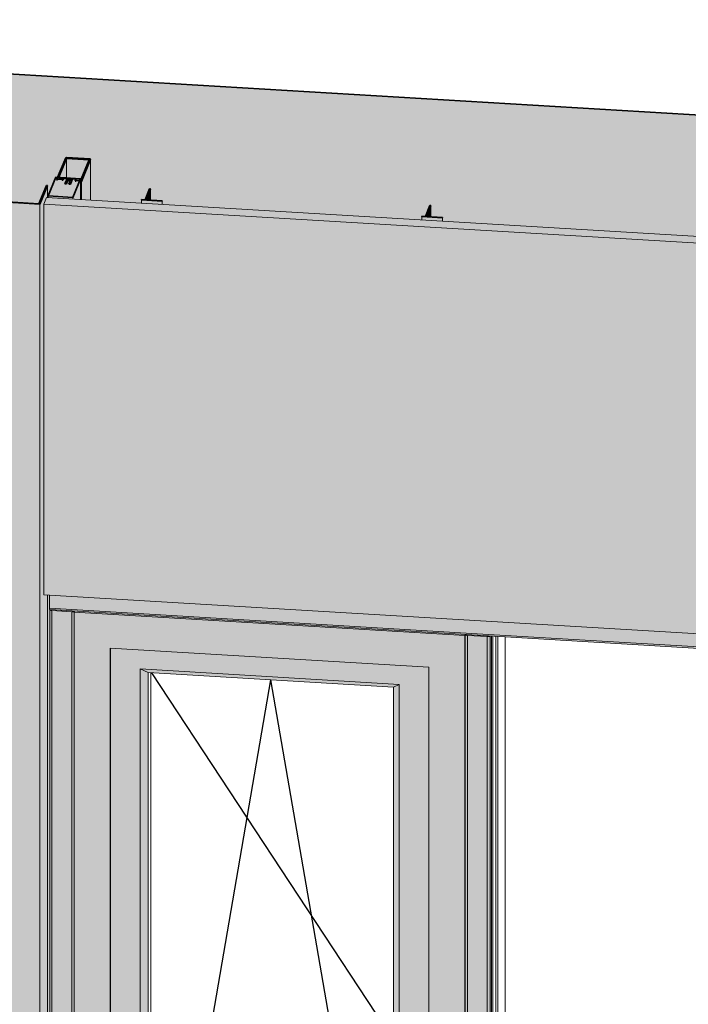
# Model space of a CAD drawing. Header units: millimetres. Extents: x -4452149 to -4396614, y -3148133 to 7538.
# Tile 7 of 22: x -4407666 to -4406331, y -3141348 to -3139382. Entities that reach past the tile are written whole.
import ezdxf

# ---------------------------------------------------------------- set-up
doc = ezdxf.new("R2010")
doc.units = ezdxf.units.MM
for name, color, linetype, lineweight in [('Импосты витража', 7, 'Continuous', 18), ('Обобщенные модели', 7, 'Continuous', 18), ('Окна', 7, 'Continuous', 18), ('Открывание', 7, 'Continuous', 25), ('Панели витража', 7, 'Continuous', 18)]:
    doc.layers.add(name, color=color, linetype=linetype, lineweight=lineweight)

# ---------------------------------------------------------------- blocks, each defined once
blk = doc.blocks.new('Корп2_Кассета выпуклая - Корп2_Кассета выпуклая_Цвет DESIGN D2-20996382-Фрагмент 1_ Витраж 1 этаж')
at = {"layer": 'Обобщенные модели', "true_color": 0xf7fbf5}
for points in [[(-4553834.2, -3139750.1), (-4553818.6, -3139712.7), (-4553820.7, -3139712.7), (-4553835.9, -3139749.2), (-4554332.2, -3139719.6), (-4554830, -3139744.6), (-4554842.8, -3139707.8), (-4554844.8, -3139707.9), (-4554831.7, -3139745.4), (-4554330.3, -3139720.5), (-4553930.5, -3139744.4)], [(-4553834.2, -3142349.3), (-4553834.2, -3139750.1), (-4554332.1, -3139720.4), (-4554331.7, -3142319.6), (-4553870.9, -3142347.1)], [(-4553834.2, -3142330.2), (-4553826.1, -3142310.7), (-4553825.7, -3142282.2), (-4553825.4, -3142282.6), (-4553825.4, -3142309), (-4553818.6, -3142292.8), (-4553818.6, -3140530.7), (-4553826.1, -3140530.3), (-4553826.1, -3139750), (-4553820.6, -3139736.9), (-4553818.6, -3139736.9), (-4553818.6, -3139712.7), (-4553834.2, -3139750.1), (-4553834.2, -3142310.7)]]:
    blk.add_hatch(color=7, dxfattribs=at).paths.add_polyline_path(points)
at = {"layer": 'Обобщенные модели', "lineweight": 35}
for p, q in [((-4554332.1, -3139720.4), (-4553834.2, -3139750.1)), ((-4553835.9, -3139749.2), (-4554332, -3139719.6)), ((-4553820.6, -3139712.6), (-4553835.9, -3139749.2)), ((-4553834.2, -3139750.1), (-4553818.6, -3139712.7)), ((-4553818.6, -3139712.7), (-4553820.6, -3139712.6))]:
    blk.add_line(p, q, dxfattribs=at)
at = {"layer": 'Обобщенные модели'}
for p, q in [((-4553818.6, -3139712.7), (-4553818.6, -3139737)), ((-4553834.2, -3142349.3), (-4553834.2, -3139750.1)), ((-4553818.6, -3140530.7), (-4553818.6, -3142292.8))]:
    blk.add_line(p, q, dxfattribs=at)
blk = doc.blocks.new('Прямоугольный импост - 50х100-21030923-Фрагмент 1_ Витраж 1 этаж')
at = {"layer": 'Импосты витража', "true_color": 0x373f43}
for points in [[(-4553768.1, -3139736.6), (-4553752.5, -3139699.3), (-4553801.9, -3139696.3), (-4553817.5, -3139733.7), (-4553768.8, -3139736.6)], [(-4553754.2, -3139740.9), (-4553754.2, -3139703.3), (-4553768.1, -3139736.9), (-4553768.1, -3139740.1)], [(-4553768.1, -3139740.1), (-4553768.1, -3139736.6), (-4553817.5, -3139733.7), (-4553817.5, -3139737.1), (-4553788.4, -3139738.9)]]:
    blk.add_hatch(color=149, dxfattribs=at).paths.add_polyline_path(points)
at = {"layer": 'Импосты витража', "lineweight": 35}
for p, q in [((-4553801.9, -3139696.3), (-4553817.5, -3139733.7)), ((-4553752.5, -3139699.3), (-4553801.9, -3139696.3)), ((-4553768.1, -3139736.6), (-4553752.5, -3139699.3)), ((-4553817.5, -3139733.7), (-4553768.1, -3139736.6))]:
    blk.add_line(p, q, dxfattribs=at)
at = {"layer": 'Импосты витража'}
for p, q in [((-4553752.5, -3139699.3), (-4553752.5, -3139700.1)), ((-4553817.5, -3139733.7), (-4553817.5, -3139737.1)), ((-4553768.1, -3139736.6), (-4553768.1, -3139740.1))]:
    blk.add_line(p, q, dxfattribs=at)
blk = doc.blocks.new('Панель_Стеклопакет_Агрисовгаз - Панель_Стеклопакет_Агрисовгаз-21531942-Фрагмент 1_ Витраж 1 этаж')
at = {"layer": 'Панели витража'}
for p, q in [((-4552932.1, -3140612.6), (-4552932.1, -3142280.8)), ((-4552932.1, -3142280.8), (-4551280.4, -3142379.6))]:
    blk.add_line(p, q, dxfattribs=at)
at = {"layer": 'Панели витража', "color": 250, "true_color": 0x212527}
for p, q in [((-4552929, -3142273.4), (-4552929, -3140612.8)), ((-4552932.1, -3142280.8), (-4552929, -3142273.4)), ((-4551280.4, -3142371.9), (-4552929, -3142273.4))]:
    blk.add_line(p, q, dxfattribs=at)
blk = doc.blocks.new('ОкноВитражное_Одностворчатое_Агрисовгаз - Окно одностворчатое AGS68 в витраж ПО П-21531943-Фрагмент 1_ Витраж 1 этаж')
at = {"layer": 'Окна', "true_color": 0x373f43}
for points in [[(-4552985.2, -3140611.4), (-4552984.4, -3140609.5), (-4553764.7, -3140562.8), (-4553765.5, -3140564.8), (-4552992.8, -3140610.9)], [(-4553633.9, -3142140.9), (-4553617.4, -3142122.4), (-4553617.4, -3140685.7), (-4553633.9, -3140678.3), (-4553633.9, -3142139)], [(-4553127.4, -3140715), (-4553116.3, -3140709.2), (-4553633.9, -3140678.3), (-4553617.4, -3140685.7), (-4553224.2, -3140709.2)], [(-4553116.3, -3142171.8), (-4553116.3, -3140709.2), (-4553127.4, -3140715), (-4553127.4, -3142151.7), (-4553116.5, -3142171.5)], [(-4553116.3, -3142171.8), (-4553127.4, -3142151.7), (-4553617.4, -3142122.4), (-4553633.9, -3142140.9), (-4553121.8, -3142171.5)], [(-4553693.4, -3142177), (-4553693.1, -3142176.2), (-4553693.4, -3142172.5)], [(-4553057.3, -3142215), (-4553057.7, -3142214.2), (-4553693.1, -3142176.2), (-4553693.1, -3142177), (-4553057.6, -3142215)]]:
    blk.add_hatch(color=149, dxfattribs=at).paths.add_polyline_path(points)
h = blk.add_hatch(color=149, dxfattribs=at)
h.paths.add_polyline_path([(-4552985.2, -3142286.9), (-4552985.2, -3140611.4), (-4553765.5, -3140565), (-4553765.5, -3142240.2), (-4552998, -3142286.1)])
h.paths.add_polyline_path([(-4553057.3, -3142215), (-4553693.4, -3142177), (-4553693.1, -3140636.7), (-4553057.3, -3140674.7), (-4553057.3, -3142195.2)])
h = blk.add_hatch(color=149, dxfattribs=at)
h.paths.add_polyline_path([(-4552984.3, -3140609.6), (-4552983.3, -3140610.6), (-4552984.3, -3140609.7)])
h.paths.add_polyline_path([(-4552985.2, -3142286.9), (-4552984.3, -3142284.6), (-4552984.9, -3140610.6), (-4552985.2, -3140612.1), (-4552985.2, -3142286.1)])
h = blk.add_hatch(color=149, dxfattribs=at)
h.paths.add_polyline_path([(-4553057.3, -3142214.2), (-4553057.3, -3140674.7), (-4553693.1, -3140636.9), (-4553693.1, -3142176.2), (-4553057.7, -3142214.2)])
h.paths.add_polyline_path([(-4553116.3, -3142171.8), (-4553633.9, -3142140.9), (-4553633.9, -3140678.3), (-4553116.3, -3140709.2), (-4553116.3, -3142170.4)])
at = {"layer": 'Окна'}
for p, q in [((-4553765.5, -3140564.8), (-4553765, -3140563.4)), ((-4552985.2, -3140611.4), (-4553765.5, -3140564.8)), ((-4553765.5, -3140564.8), (-4553765.5, -3142240.2)), ((-4552984.7, -3140610.1), (-4552985.2, -3140611.4)), ((-4552985.2, -3140611.4), (-4552985.2, -3142286.9)), ((-4553693.4, -3142177), (-4553693.4, -3140636.6)), ((-4553693.4, -3140636.6), (-4553057.3, -3140674.7)), ((-4553693.1, -3140636.7), (-4553693.1, -3142176.2)), ((-4553057.3, -3140674.7), (-4553057.3, -3142215)), ((-4553633.9, -3142140.9), (-4553633.9, -3140678.3)), ((-4553633.9, -3140678.3), (-4553116.3, -3140709.2)), ((-4553617.4, -3140685.7), (-4553633.9, -3140678.3)), ((-4553617.4, -3142122.4), (-4553617.4, -3140685.7)), ((-4553127.4, -3140715), (-4553617.4, -3140685.7)), ((-4553116.3, -3140709.2), (-4553127.4, -3140715)), ((-4553116.3, -3140709.2), (-4553116.3, -3142171.8)), ((-4553127.4, -3140715), (-4553127.4, -3142151.7)), ((-4553633.9, -3142140.9), (-4553617.4, -3142122.4)), ((-4553127.4, -3142151.7), (-4553617.4, -3142122.4)), ((-4553116.3, -3142171.8), (-4553633.9, -3142140.9)), ((-4553116.3, -3142171.8), (-4553127.4, -3142151.7)), ((-4553693.4, -3142177), (-4553693.1, -3142176.2)), ((-4553057.3, -3142215), (-4553693.4, -3142177)), ((-4552985.2, -3142286.9), (-4553765.5, -3142240.2)), ((-4552985.2, -3142286.9), (-4552984.5, -3142285.2))]:
    blk.add_line(p, q, dxfattribs=at)
at = {"layer": 'Окна', "color": 250, "true_color": 0x212527}
for p, q in [((-4553612.4, -3142110.4), (-4553612.4, -3140686)), ((-4553612.4, -3142106.6), (-4553127.4, -3142135.6)), ((-4553127.4, -3142139.4), (-4553612.4, -3142110.4))]:
    blk.add_line(p, q, dxfattribs=at)
at = {"layer": 'Открывание', "color": 250, "true_color": 0x212527}
for p, q in [((-4553611.1, -3140686.1), (-4553127.4, -3141420.5)), ((-4553614.1, -3142114.5), (-4553127.4, -3141430.1))]:
    blk.add_line(p, q, dxfattribs=at)
at = {"layer": 'Открывание'}
for p in [(-4553617.4, -3142122.4), (-4553127.4, -3142118.5)]:
    blk.add_line(p, (-4553372.4, -3140700.4), dxfattribs=at)
blk = doc.blocks.new('Прямоугольный импост - Ригель_90202-V15-Фрагмент 1_ Витраж 1 этаж')
at = {"layer": 'Импосты витража', "true_color": 0x373f43}
for points in [[(-4551231.8, -3140711.2), (-4551231.8, -3140681.8), (-4551233.2, -3140685.2), (-4552960.4, -3140582), (-4552960.4, -3140607.9), (-4551268.5, -3140709)], [(-4551231.4, -3140714.3), (-4551231.8, -3140712.3), (-4551231.8, -3140711.2), (-4552960.4, -3140607.9), (-4552960, -3140610.9), (-4551231.6, -3140714.2)], [(-4551231, -3140713.9), (-4551223.3, -3140695.5), (-4551223.9, -3140650.6), (-4551227.4, -3140658.9), (-4551223.9, -3140659.1), (-4551223.9, -3140662.8), (-4551231.8, -3140681.8), (-4551231.4, -3140712.6), (-4551231, -3140713.9)]]:
    blk.add_hatch(color=149, dxfattribs=at).paths.add_polyline_path(points)
at = {"layer": 'Импосты витража'}
for p, q in [((-4551231.8, -3140711.2), (-4552960.4, -3140607.9)), ((-4552959.9, -3140611), (-4551231.3, -3140714.3)), ((-4551223.3, -3140649.2), (-4551227.4, -3140658.9)), ((-4551231.8, -3140681.8), (-4551231.8, -3140711.2)), ((-4551231, -3140713.9), (-4551223.3, -3140695.5))]:
    blk.add_line(p, q, dxfattribs=at)
blk.add_polyline3d([(-4551231.8, -3140711.2, 0), (-4551231.8, -3140712.3, 0), (-4551231.7, -3140713.2, 0), (-4551231.6, -3140713.9, 0), (-4551231.4, -3140714.3, 0), (-4551231.2, -3140714.3, 0), (-4551231, -3140713.9, 0)], dxfattribs=at)
blk = doc.blocks.new('Прямоугольный импост - Ригель_90202-V16-Фрагмент 1_ Витраж 1 этаж')
at = {"layer": 'Импосты витража', "true_color": 0x373f43}
for points in [[(-4552960.4, -3140607.9), (-4552960.4, -3140582), (-4553814.8, -3140530.9), (-4553814.2, -3140556.8), (-4552978.4, -3140606.8)], [(-4552960, -3140610.9), (-4552960.3, -3140609), (-4552960.4, -3140607.9), (-4553814.8, -3140556.8), (-4553814.2, -3140559.9), (-4552960.1, -3140610.9)]]:
    blk.add_hatch(color=149, dxfattribs=at).paths.add_polyline_path(points)
at = {"layer": 'Импосты витража'}
for p, q in [((-4553814.8, -3140556.8), (-4553814.8, -3140530.9)), ((-4552960.4, -3140607.9), (-4553814.8, -3140556.8)), ((-4553814.3, -3140559.9), (-4552959.9, -3140611))]:
    blk.add_line(p, q, dxfattribs=at)
blk.add_polyline3d([(-4553814.2, -3140559.9, 0), (-4553814.4, -3140559.9, 0), (-4553814.5, -3140559.5, 0), (-4553814.7, -3140558.9, 0), (-4553814.7, -3140557.9, 0), (-4553814.8, -3140556.8, 0)], dxfattribs=at)
blk = doc.blocks.new('Прямоугольный импост - Ригель_90202-21531965-Фрагмент 1_ Витраж 1 этаж')
at = {"layer": 'Импосты витража', "true_color": 0x373f43}
for points in [[(-4553809.8, -3142237.2), (-4553809.8, -3140561.7), (-4553813.1, -3140561), (-4553814, -3140560.6), (-4553813.7, -3142236), (-4553812.2, -3142236.8), (-4553811.1, -3142237.1)], [(-4553769, -3140564.1), (-4553765.7, -3140562.8), (-4553813.8, -3140560.1), (-4553813.1, -3140560.8), (-4553809.8, -3140561.7), (-4553769.8, -3140564.1)], [(-4553770.3, -3142239.6), (-4553770.3, -3140564.1), (-4553809.8, -3140561.7), (-4553809.8, -3142237.2), (-4553788.4, -3142238.5)], [(-4553769, -3142239.6), (-4553765.5, -3142238.8), (-4553765, -3140563.4), (-4553765.5, -3140563.3), (-4553766.6, -3140563.7), (-4553770.3, -3140565), (-4553770.3, -3142239.6)]]:
    blk.add_hatch(color=149, dxfattribs=at).paths.add_polyline_path(points)
at = {"layer": 'Импосты витража'}
for p, q in [((-4553814, -3140559.9), (-4553814, -3142235.3)), ((-4553809.8, -3140561.7), (-4553770.3, -3140564.1)), ((-4553809.8, -3140561.7), (-4553809.8, -3142237.2)), ((-4553770.3, -3140564.1), (-4553770.3, -3142239.6)), ((-4553770.3, -3142239.6), (-4553809.8, -3142237.2))]:
    blk.add_line(p, q, dxfattribs=at)
for points in [[(-4553814, -3140559.9, 0), (-4553814, -3140560.1, 0), (-4553813.7, -3140560.5, 0), (-4553813.1, -3140561, 0), (-4553812.2, -3140561.3, 0), (-4553811.1, -3140561.6, 0), (-4553809.8, -3140561.7, 0)], [(-4553770.3, -3140564.1, 0), (-4553769, -3140564.1, 0), (-4553767.7, -3140564, 0), (-4553766.6, -3140563.7, 0), (-4553765.7, -3140563.4, 0), (-4553765, -3140563, 0)], [(-4553809.8, -3142237.2, 0), (-4553811.1, -3142237.1, 0), (-4553812.2, -3142236.8, 0), (-4553813.1, -3142236.4, 0), (-4553813.7, -3142236, 0), (-4553814, -3142235.5, 0), (-4553814, -3142235.3, 0)], [(-4553765.7, -3142238.9, 0), (-4553766.6, -3142239.2, 0), (-4553767.7, -3142239.5, 0), (-4553769, -3142239.6, 0), (-4553770.3, -3142239.6, 0)]]:
    blk.add_polyline3d(points, dxfattribs=at)
blk = doc.blocks.new('Прямоугольный импост - Ригель_90202-21531940-Фрагмент 1_ Витраж 1 этаж')
at = {"layer": 'Импосты витража', "true_color": 0x373f43}
for points in [[(-4552980.1, -3142286.8), (-4552980.1, -3140611.3), (-4552983.4, -3140610.6), (-4552984.3, -3140610.6), (-4552984, -3142285.6), (-4552982.5, -3142286.4), (-4552981.4, -3142286.6)], [(-4552939.3, -3140613.7), (-4552935.7, -3140612.6), (-4552935.9, -3140612.4), (-4552983.6, -3140610), (-4552980.1, -3140611.3), (-4552940.6, -3140613.7)], [(-4552940.6, -3142289.1), (-4552940.6, -3140613.7), (-4552980.1, -3140611.4), (-4552980.1, -3142286.8), (-4552946.8, -3142288.8)], [(-4552939.3, -3142289.2), (-4552935.9, -3142288.5), (-4552934.9, -3142287.6), (-4552935.3, -3140612.6), (-4552936.9, -3140613.3), (-4552940.6, -3140613.7), (-4552940.6, -3142289.1)], [(-4552934.9, -3142287.6), (-4552932.1, -3142280.8), (-4552932.1, -3140612.6), (-4552934.9, -3140612.4), (-4552934.9, -3142282.6)]]:
    blk.add_hatch(color=149, dxfattribs=at).paths.add_polyline_path(points)
at = {"layer": 'Импосты витража'}
for p, q in [((-4552984.3, -3140609.4), (-4552984.3, -3142284.9)), ((-4552980.1, -3140611.3), (-4552940.6, -3140613.7)), ((-4552980.1, -3140611.3), (-4552980.1, -3142286.8)), ((-4552940.6, -3140613.7), (-4552940.6, -3142289.1)), ((-4552934.9, -3142287.6), (-4552934.9, -3140612.4)), ((-4552940.6, -3142289.1), (-4552980.1, -3142286.8)), ((-4552932.1, -3142280.8), (-4552934.9, -3142287.6))]:
    blk.add_line(p, q, dxfattribs=at)
at = {"layer": 'Импосты витража', "color": 250, "true_color": 0x212527}
for p, q in [((-4552919.4, -3142250.4), (-4552919.4, -3140613.4)), ((-4552919.4, -3140613.4), (-4552919.4, -3142250.4)), ((-4552919.4, -3142250.4), (-4552932.1, -3142280.8)), ((-4552919.4, -3142250.4), (-4552919.4, -3142250.4))]:
    blk.add_line(p, q, dxfattribs=at)
at = {"layer": 'Импосты витража'}
for points in [[(-4552984.3, -3140609.4, 0), (-4552984.3, -3140609.6, 0), (-4552984, -3140610.1, 0), (-4552983.4, -3140610.6, 0), (-4552982.5, -3140610.9, 0), (-4552981.4, -3140611.2, 0), (-4552980.1, -3140611.3, 0)], [(-4552940.6, -3140613.7, 0), (-4552939.3, -3140613.7, 0), (-4552938, -3140613.6, 0), (-4552936.9, -3140613.3, 0), (-4552935.9, -3140613, 0), (-4552935.3, -3140612.6, 0)], [(-4552980.1, -3142286.8, 0), (-4552981.4, -3142286.6, 0), (-4552982.5, -3142286.4, 0), (-4552983.4, -3142286, 0), (-4552984, -3142285.6, 0), (-4552984.3, -3142285.1, 0), (-4552984.3, -3142284.9, 0)], [(-4552934.9, -3142287.6, 0), (-4552935.3, -3142288, 0), (-4552935.9, -3142288.5, 0), (-4552936.9, -3142288.8, 0), (-4552938, -3142289, 0), (-4552939.3, -3142289.2, 0), (-4552940.6, -3142289.1, 0)]]:
    blk.add_polyline3d(points, dxfattribs=at)
blk = doc.blocks.new('HILTI_s_Композит_тип_Ко - Тип КоБ D2-21278119-Фрагмент 1_ Витраж 1 этаж')
at = {"layer": 'Обобщенные модели', "true_color": 0xf7fbf5}
for points in [[(-4551233.2, -3139905), (-4551227.8, -3139891.9), (-4553820.6, -3139736.9), (-4553826.1, -3139750), (-4551268.5, -3139902.9)], [(-4551233.2, -3140685.2), (-4551233.2, -3139905), (-4553826.1, -3139750.1), (-4553826.1, -3140530.3), (-4551268.5, -3140683.1)], [(-4551233.2, -3140685.2), (-4551223.9, -3140662.8), (-4551223.9, -3140659.1), (-4551232.6, -3140680), (-4551232.6, -3140600.4), (-4551227.8, -3140588.8), (-4551227.8, -3139891.9), (-4551233.2, -3139905), (-4551233.2, -3140680)], [(-4551232.6, -3140680), (-4551223.9, -3140659.1), (-4551230.4, -3140658.7), (-4551232.6, -3140664.7)]]:
    blk.add_hatch(color=7, dxfattribs=at).paths.add_polyline_path(points)
at = {"layer": 'Обобщенные модели'}
for p, q in [((-4553820.6, -3139736.9), (-4553826.1, -3139750)), ((-4553826.1, -3139750), (-4551233.2, -3139905)), ((-4553826.1, -3140530.3), (-4553826.1, -3139750)), ((-4551227.8, -3139891.9), (-4553820.6, -3139736.9)), ((-4551233.2, -3139905), (-4551227.8, -3139891.9)), ((-4551233.2, -3139905), (-4551233.2, -3140685.2)), ((-4551227.8, -3140588.8), (-4551227.8, -3139891.9)), ((-4553826.1, -3140530.3), (-4551233.2, -3140685.2)), ((-4551232.6, -3140600.4), (-4551227.8, -3140588.8)), ((-4551232.6, -3140680), (-4551232.6, -3140600.4)), ((-4551233.2, -3140685.2), (-4551223.9, -3140662.8)), ((-4551223.9, -3140659.1), (-4551232.6, -3140680)), ((-4551230.4, -3140658.7), (-4551223.9, -3140659.1)), ((-4551223.9, -3140662.8), (-4551223.9, -3140659.1))]:
    blk.add_line(p, q, dxfattribs=at)
blk = doc.blocks.new('HILTI_s_Профиль_MFT-T - Профиль MFT-Ta 60x42x1_8 6m-21280767-Фрагмент 1_ Витраж 1 этаж')
at = {"layer": 'Обобщенные модели', "true_color": 0xf4f4f4}
h = blk.add_hatch(color=7, dxfattribs=at)
h.paths.add_polyline_path([(-4553622.1, -3139741.4), (-4553613, -3139719.7), (-4553614.8, -3139719.7), (-4553623.9, -3139741.3)])
h.paths.add_polyline_path([(-4553589.7, -3139744.1), (-4553589.7, -3139743.4), (-4553623.9, -3139741.5), (-4553631.2, -3139741.6), (-4553608.4, -3139742.9)])
h.paths.add_polyline_path([(-4553631.2, -3139741.6), (-4553623.9, -3139741.3), (-4553631.1, -3139741.4)])
for points in [[(-4553613, -3139742), (-4553613, -3139719.7), (-4553622.1, -3139741.4), (-4553619.6, -3139741.6)], [(-4553589.7, -3139750.7), (-4553589.7, -3139744.1), (-4553631.2, -3139741.6), (-4553631.2, -3139748.3), (-4553601.8, -3139750)]]:
    blk.add_hatch(color=7, dxfattribs=at).paths.add_polyline_path(points)
at = {"layer": 'Обобщенные модели', "lineweight": 35}
for p, q in [((-4553614.8, -3139719.6), (-4553623.9, -3139741.3)), ((-4553622.1, -3139741.4), (-4553613, -3139719.7)), ((-4553613, -3139719.7), (-4553614.8, -3139719.6)), ((-4553630.9, -3139740.9), (-4553631.2, -3139741.6)), ((-4553631.2, -3139741.6), (-4553589.7, -3139744.1)), ((-4553623.9, -3139741.3), (-4553630.9, -3139740.9)), ((-4553589.4, -3139743.4), (-4553622.1, -3139741.4)), ((-4553589.7, -3139744.1), (-4553589.4, -3139743.4))]:
    blk.add_line(p, q, dxfattribs=at)
at = {"layer": 'Обобщенные модели'}
for p, q in [((-4553613, -3139742), (-4553613, -3139719.7)), ((-4553631.2, -3139748.3), (-4553631.2, -3139741.6)), ((-4553589.7, -3139744.1), (-4553589.7, -3139750.7)), ((-4553589.4, -3139750.8), (-4553589.4, -3139743.4))]:
    blk.add_line(p, q, dxfattribs=at)
blk = doc.blocks.new('HILTI_s_Профиль_MFT-T - Профиль MFT-Ta 60x42x1_8 6m-V40-Фрагмент 1_ Витраж 1 этаж')
at = {"layer": 'Обобщенные модели', "true_color": 0xf4f4f4}
h = blk.add_hatch(color=7, dxfattribs=at)
h.paths.add_polyline_path([(-4553062.3, -3139774.9), (-4553053.2, -3139753.1), (-4553055, -3139753.1), (-4553064.1, -3139774.8)])
h.paths.add_polyline_path([(-4553029.9, -3139777.5), (-4553029.9, -3139776.8), (-4553068.4, -3139775), (-4553068.4, -3139775.2), (-4553053.2, -3139776.1)])
h.paths.add_polyline_path([(-4553071.4, -3139775), (-4553068.4, -3139774.5), (-4553071.3, -3139774.9)])
for points in [[(-4553053.2, -3139775.4), (-4553053.2, -3139753.1), (-4553062.3, -3139774.9), (-4553059.8, -3139775)], [(-4553029.9, -3139784.2), (-4553029.9, -3139777.5), (-4553071.4, -3139775), (-4553071.4, -3139781.7), (-4553068.4, -3139781.9)]]:
    blk.add_hatch(color=7, dxfattribs=at).paths.add_polyline_path(points)
at = {"layer": 'Обобщенные модели', "lineweight": 35}
for p, q in [((-4553055, -3139753), (-4553064.1, -3139774.8)), ((-4553062.3, -3139774.9), (-4553053.2, -3139753.1)), ((-4553053.2, -3139753.1), (-4553055, -3139753)), ((-4553071.1, -3139774.3), (-4553071.4, -3139775)), ((-4553071.4, -3139775), (-4553029.9, -3139777.5)), ((-4553064.1, -3139774.8), (-4553071.1, -3139774.3)), ((-4553029.6, -3139776.8), (-4553062.3, -3139774.9)), ((-4553029.9, -3139777.5), (-4553029.6, -3139776.8))]:
    blk.add_line(p, q, dxfattribs=at)
at = {"layer": 'Обобщенные модели'}
for p, q in [((-4553053.2, -3139775.4), (-4553053.2, -3139753.1)), ((-4553071.4, -3139781.7), (-4553071.4, -3139775)), ((-4553029.9, -3139777.5), (-4553029.9, -3139784.2)), ((-4553029.6, -3139784.2), (-4553029.6, -3139776.8))]:
    blk.add_line(p, q, dxfattribs=at)
blk = doc.blocks.new('Витражная стойка - Витражная стойка-V59-Фрагмент 1_ Витраж 1 этаж')
at = {"layer": 'Обобщенные модели', "true_color": 0xf4f4f4}
blk.add_hatch(color=7, dxfattribs=at).paths.add_polyline_path([(-4553768.8, -3140564.1), (-4553765.5, -3140563.3), (-4553766.6, -3140563.4), (-4553768.8, -3140564)])
blk = doc.blocks.new('Витражная стойка - Витражная стойка-V60-Фрагмент 1_ Витраж 1 этаж')
at = {"layer": 'Обобщенные модели', "color": 250, "true_color": 0x212527}
for p, q in [((-4552923.3, -3142259.9), (-4552923.3, -3140613.1)), ((-4552904.8, -3140614.2), (-4552904.8, -3142251.3))]:
    blk.add_line(p, q, dxfattribs=at)
blk = doc.blocks.new('Витражная стойка - Витражная стойка-V63-Фрагмент 1_ Витраж 1 этаж')
at = {"layer": 'Обобщенные модели', "true_color": 0xf4f4f4}
for points in [[(-4553751.1, -3139704.7), (-4553732.5, -3139660.2), (-4553733.4, -3139659.8), (-4553781.9, -3139657.3), (-4553798.3, -3139696.5), (-4553796.1, -3139696.3), (-4553780.5, -3139658.9), (-4553735.2, -3139661.6), (-4553751.3, -3139700.1), (-4553753, -3139700.5), (-4553754.2, -3139703.2), (-4553752.1, -3139703.3), (-4553752.1, -3139704.6), (-4553751.3, -3139704.7)], [(-4553780.5, -3139697.6), (-4553780.8, -3139659.6), (-4553796.2, -3139696.6), (-4553784.4, -3139697.3)], [(-4553751.3, -3139700.1), (-4553735.2, -3139661.6), (-4553780.5, -3139658.9), (-4553780.5, -3139697.6), (-4553752.5, -3139699.8), (-4553752.1, -3139700)], [(-4553732.5, -3139742.2), (-4553732.5, -3139660.2), (-4553751.1, -3139704.7), (-4553751.1, -3139741.1), (-4553735.2, -3139742)], [(-4553752.6, -3139741), (-4553752.6, -3139703.3), (-4553754.2, -3139703.3), (-4553754.2, -3139740.9)], [(-4553751.1, -3139741.1), (-4553751.3, -3139704.7), (-4553752.6, -3139704.6), (-4553752.1, -3139741)]]:
    blk.add_hatch(color=7, dxfattribs=at).paths.add_polyline_path(points)
at = {"layer": 'Обобщенные модели', "lineweight": 35}
for p, q in [((-4553781.9, -3139657.3), (-4553800.5, -3139701.7)), ((-4553796.5, -3139697.3), (-4553780.5, -3139658.9)), ((-4553780.8, -3139657), (-4553781.9, -3139657.3)), ((-4553733.4, -3139659.8), (-4553780.8, -3139657)), ((-4553780.5, -3139658.9), (-4553735.2, -3139661.6)), ((-4553735.2, -3139661.6), (-4553751.3, -3139700.1)), ((-4553751.1, -3139704.7), (-4553732.5, -3139660.2)), ((-4553732.5, -3139660.2), (-4553733.4, -3139659.8)), ((-4553800.5, -3139701.7), (-4553799, -3139701.8)), ((-4553799, -3139701.8), (-4553798.5, -3139700.5)), ((-4553798.5, -3139700.5), (-4553789.1, -3139701.1)), ((-4553751.3, -3139700.1), (-4553796.5, -3139697.3)), ((-4553789.1, -3139701.1), (-4553789.6, -3139702.4)), ((-4553789.6, -3139702.4), (-4553788.2, -3139702.5)), ((-4553788.2, -3139702.5), (-4553786.6, -3139698.7)), ((-4553786.6, -3139698.7), (-4553779.7, -3139699.2)), ((-4553779.7, -3139699.2), (-4553784, -3139709.4)), ((-4553784, -3139709.4), (-4553781, -3139709.6)), ((-4553781, -3139709.6), (-4553778.6, -3139703.8)), ((-4553779, -3139702.3), (-4553777.7, -3139699.3)), ((-4553772, -3139702.7), (-4553779, -3139702.3)), ((-4553778.6, -3139703.8), (-4553775.9, -3139703.4)), ((-4553777.7, -3139699.3), (-4553770.8, -3139699.7)), ((-4553773.6, -3139704.1), (-4553776.1, -3139709.9)), ((-4553776.1, -3139709.9), (-4553773.1, -3139710.1)), ((-4553775.9, -3139703.4), (-4553773.6, -3139704.1)), ((-4553773.1, -3139710.1), (-4553768.8, -3139699.8)), ((-4553770.8, -3139699.7), (-4553772, -3139702.7)), ((-4553768.8, -3139699.8), (-4553761.9, -3139700.2)), ((-4553761.9, -3139700.2), (-4553763.5, -3139704)), ((-4553763.5, -3139704), (-4553762, -3139704)), ((-4553762, -3139704), (-4553761.4, -3139702.7)), ((-4553761.4, -3139702.7), (-4553752.1, -3139703.3)), ((-4553752.1, -3139703.3), (-4553752.6, -3139704.6)), ((-4553752.6, -3139704.6), (-4553751.1, -3139704.7))]:
    blk.add_line(p, q, dxfattribs=at)
at = {"layer": 'Обобщенные модели'}
for p, q in [((-4553780.5, -3139697.6), (-4553780.5, -3139658.9)), ((-4553732.5, -3139660.2), (-4553732.5, -3139742.2)), ((-4553752.6, -3139741), (-4553752.6, -3139704.6)), ((-4553751.1, -3139741.1), (-4553751.1, -3139704.7))]:
    blk.add_line(p, q, dxfattribs=at)

msp = doc.modelspace()

# ---------------------------------------------------------------- hatches: boundary and pattern name
at = {"layer": 'Обобщенные модели', "true_color": 0x7f7f7f}
h = msp.add_hatch(color=8, dxfattribs=at)
h.paths.add_polyline_path([(-4404481.6, -3139936.7), (-4404480.1, -3139936.6), (-4404480.1, -3139888.9), (-4404475.7, -3139755.1), (-4403811.8, -3139721.8), (-4409502.3, -3139381.7), (-4409598.2, -3139611.4), (-4408119.5, -3139537.3), (-4408119.5, -3139719.9), (-4407985.9, -3139727.8), (-4407985.9, -3139707.9), (-4407978.4, -3139707.3), (-4407969.5, -3139685.9), (-4407967.7, -3139686), (-4407967.7, -3139708.3), (-4407944.1, -3139709.7), (-4407944.1, -3139730.3), (-4407763.7, -3139741.1), (-4407763.7, -3139721.2), (-4407756.2, -3139720.5), (-4407747.3, -3139699.2), (-4407745.5, -3139699.3), (-4407745.5, -3139721.6), (-4407721.9, -3139723), (-4407721.9, -3139743.6), (-4407627.6, -3139749.2), (-4407612.3, -3139712.6), (-4407610.3, -3139712.7), (-4407610.3, -3139737), (-4407609.2, -3139736.6), (-4407609.2, -3139733.7), (-4407593.6, -3139696.3), (-4407589.9, -3139696.3), (-4407573.7, -3139657.3), (-4407571.4, -3139657), (-4407524.3, -3139660.2), (-4407524.3, -3139742.2), (-4407422.9, -3139748.3), (-4407422.9, -3139741.6), (-4407415.4, -3139740.9), (-4407406.5, -3139719.6), (-4407404.7, -3139719.7), (-4407404.7, -3139742), (-4407381.1, -3139743.4), (-4407381.1, -3139750.8), (-4406863.1, -3139781.7), (-4406863.1, -3139775), (-4406855.6, -3139774.3), (-4406846.7, -3139753), (-4406844.9, -3139753.1), (-4406844.9, -3139775.4), (-4406821.3, -3139776.8), (-4406821.3, -3139784.2), (-4406303.3, -3139815.2), (-4406303.3, -3139808.5), (-4406295.8, -3139807.8), (-4406286.9, -3139786.5), (-4406285.1, -3139786.6), (-4406285.1, -3139808.9), (-4406261.5, -3139810.3), (-4406261.5, -3139817.7), (-4405905.4, -3139838.5), (-4405905.4, -3139835.5), (-4405892.9, -3139805.7), (-4405892.4, -3139802.1), (-4405874.3, -3139758.8), (-4405872.9, -3139758.5), (-4405825, -3139761.8), (-4405825, -3139843.8), (-4405743.5, -3139848.6), (-4405743.5, -3139841.9), (-4405736, -3139841.2), (-4405727.1, -3139819.9), (-4405725.3, -3139820), (-4405725.3, -3139842.3), (-4405701.7, -3139843.7), (-4405701.7, -3139851.1), (-4405233.1, -3139879.1), (-4405233.1, -3139872.4), (-4405225.6, -3139871.7), (-4405216.7, -3139850.4), (-4405214.9, -3139850.5), (-4405214.9, -3139872.8), (-4405191.3, -3139874.2), (-4405191.3, -3139881.6), (-4405075.6, -3139888), (-4405075.6, -3139885.1), (-4405060, -3139847.7), (-4405056.4, -3139847.7), (-4405040.1, -3139808.7), (-4405037.8, -3139808.4), (-4404990.7, -3139811.6), (-4404990.7, -3139906.3), (-4404879.2, -3139912.9), (-4404879.2, -3139893), (-4404871.7, -3139892.3), (-4404862.8, -3139871), (-4404861, -3139871.1), (-4404861, -3139893.4), (-4404837.4, -3139894.8), (-4404837.4, -3139915.4), (-4404612.5, -3139928.9), (-4404612.5, -3139909), (-4404605, -3139908.3), (-4404596.1, -3139887), (-4404594.3, -3139887.1), (-4404594.3, -3139909.3), (-4404570.7, -3139910.8), (-4404570.7, -3139931.4), (-4404481.6, -3139936.7)])
h.paths.add_polyline_path([(-4404612.5, -3139909), (-4404612.2, -3139908.3), (-4404608.3, -3139908.8)])
h.paths.add_polyline_path([(-4404879.2, -3139893), (-4404878.9, -3139892.3), (-4404874.9, -3139892.9)])
h.paths.add_polyline_path([(-4405233.1, -3139872.4), (-4405232.8, -3139871.7), (-4405228.9, -3139872.3)])
h.paths.add_polyline_path([(-4405743.5, -3139841.9), (-4405743.2, -3139841.2), (-4405739.3, -3139841.8)])
h.paths.add_polyline_path([(-4406303.3, -3139808.5), (-4406303, -3139807.8), (-4406299.1, -3139808.3)])
h.paths.add_polyline_path([(-4406863.1, -3139775), (-4406862.8, -3139774.3), (-4406860.1, -3139774.9)])
h.paths.add_polyline_path([(-4407422.9, -3139741.6), (-4407422.6, -3139740.9), (-4407418.6, -3139741.4)])
h.paths.add_polyline_path([(-4407763.7, -3139721.2), (-4407763.4, -3139720.5), (-4407759.4, -3139721.1)])
h.paths.add_polyline_path([(-4407985.9, -3139707.9), (-4407985.6, -3139707.3), (-4407981.7, -3139707.8)])
h = msp.add_hatch(color=8, dxfattribs=at)
h.paths.add_polyline_path([(-4407605.4, -3140560.5), (-4407603.9, -3140561.3), (-4407604.8, -3140560.8)])
h.paths.add_polyline_path([(-4407610.3, -3142233.7), (-4407605.7, -3142222.6), (-4407606.3, -3140559.5), (-4407606.5, -3140556.8), (-4407606.5, -3140530.9), (-4407610.3, -3140530.7), (-4407610.3, -3142228)])

# ---------------------------------------------------------------- linework, layer by layer
at = {"layer": 'Обобщенные модели', "lineweight": 35}
msp.add_line((-4409502.3, -3139381.7), (-4403811.8, -3139721.8), dxfattribs=at)

# ---------------------------------------------------------------- block references
at = {"layer": 'Импосты витража'}
for name in ['Прямоугольный импост - 50х100-21030923-Фрагмент 1_ Витраж 1 этаж', 'Прямоугольный импост - Ригель_90202-V16-Фрагмент 1_ Витраж 1 этаж', 'Прямоугольный импост - Ригель_90202-21531965-Фрагмент 1_ Витраж 1 этаж', 'Прямоугольный импост - Ригель_90202-V15-Фрагмент 1_ Витраж 1 этаж']:
    msp.add_blockref(name, (146208.3, 0), dxfattribs=at)
at = {"layer": 'Импосты витража', "color": 250, "true_color": 0x212527}
msp.add_blockref('Прямоугольный импост - Ригель_90202-21531940-Фрагмент 1_ Витраж 1 этаж', (146208.3, 0), dxfattribs=at)
at = {"layer": 'Обобщенные модели'}
for name in ['Витражная стойка - Витражная стойка-V63-Фрагмент 1_ Витраж 1 этаж', 'Корп2_Кассета выпуклая - Корп2_Кассета выпуклая_Цвет DESIGN D2-20996382-Фрагмент 1_ Витраж 1 этаж', 'HILTI_s_Профиль_MFT-T - Профиль MFT-Ta 60x42x1_8 6m-21280767-Фрагмент 1_ Витраж 1 этаж', 'HILTI_s_Композит_тип_Ко - Тип КоБ D2-21278119-Фрагмент 1_ Витраж 1 этаж', 'HILTI_s_Профиль_MFT-T - Профиль MFT-Ta 60x42x1_8 6m-V40-Фрагмент 1_ Витраж 1 этаж', 'Витражная стойка - Витражная стойка-V59-Фрагмент 1_ Витраж 1 этаж']:
    msp.add_blockref(name, (146208.3, 0), dxfattribs=at)
at = {"layer": 'Обобщенные модели', "color": 250, "true_color": 0x212527}
msp.add_blockref('Витражная стойка - Витражная стойка-V60-Фрагмент 1_ Витраж 1 этаж', (146208.3, 0), dxfattribs=at)
at = {"layer": 'Окна'}
msp.add_blockref('ОкноВитражное_Одностворчатое_Агрисовгаз - Окно одностворчатое AGS68 в витраж ПО П-21531943-Фрагмент 1_ Витраж 1 этаж', (146208.3, 0), dxfattribs=at)
at = {"layer": 'Панели витража', "color": 250, "true_color": 0x212527}
msp.add_blockref('Панель_Стеклопакет_Агрисовгаз - Панель_Стеклопакет_Агрисовгаз-21531942-Фрагмент 1_ Витраж 1 этаж', (146208.3, 0), dxfattribs=at)

doc.saveas('drawing.dxf')
